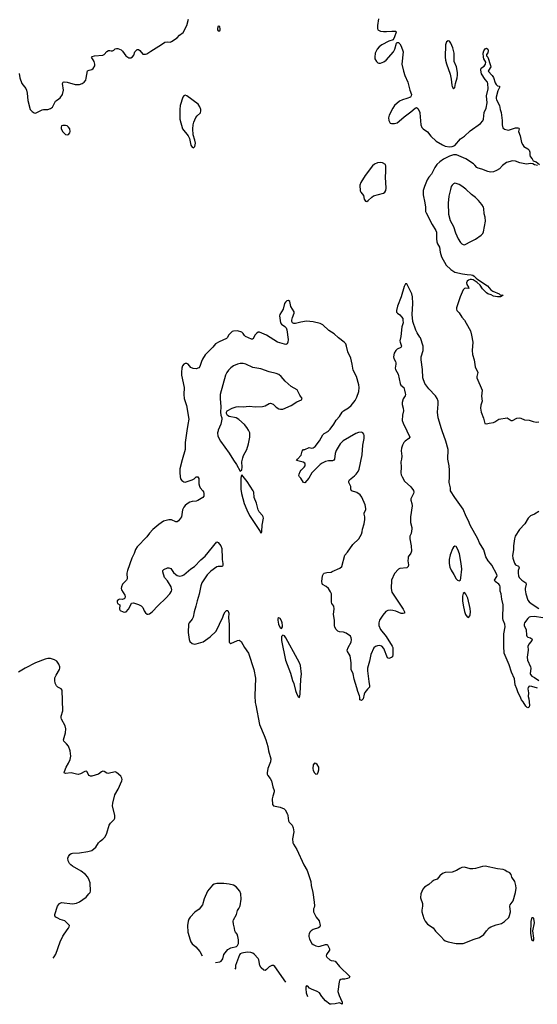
# Model space of a CAD drawing. Header units: inches. Extents: x 1649826 to 1814874, y 507393 to 641959.
# Tile 68 of 131: x 1744182 to 1751709, y 521664 to 535977. Entities that reach past the tile are written whole.
import ezdxf

# ---------------------------------------------------------------- set-up
doc = ezdxf.new("R2010")
doc.units = ezdxf.units.IN
doc.header["$MEASUREMENT"] = 0
for name, color, linetype in [('B7542', 7, 'Continuous'), ('B7543', 7, 'Continuous'), ('B7552', 7, 'Continuous'), ('B7553', 7, 'Continuous')]:
    doc.layers.add(name, color=color, linetype=linetype)

msp = doc.modelspace()

# ---------------------------------------------------------------- linework, layer by layer
at = {"layer": 'B7542', "color": 6}
for points, elevation in [([(1746613, 530000), (1746590, 529830), (1746586, 529730), (1746542, 529578), (1746512, 529450), (1746510, 529390), (1746514, 529334), (1746522, 529302), (1746537, 529277), (1746570, 529257), (1746590, 529255), (1746690, 529290), (1746717, 529303), (1746750, 529330), (1746772, 529332), (1746785, 529305), (1746787, 529230), (1746794, 529194), (1746805, 529170), (1746846, 529130), (1746855, 529115), (1746859, 529090), (1746858, 529050), (1746843, 529030), (1746770, 528985), (1746750, 528978), (1746690, 528973), (1746657, 528963), (1746619, 528941), (1746590, 528917), (1746568, 528892), (1746551, 528850), (1746534, 528750), (1746490, 528690), (1746470, 528676), (1746450, 528677), (1746390, 528706), (1746350, 528707), (1746275, 528685), (1746203, 528637), (1746116, 528564), (1746068, 528512), (1746030, 528458), (1745888, 528312), (1745866, 528274), (1745844, 528216), (1745810, 528150), (1745748, 527972), (1745742, 527930), (1745743, 527850), (1745736, 527830), (1745678, 527770), (1745661, 527730), (1745658, 527710), (1745663, 527690), (1745711, 527610), (1745715, 527590), (1745710, 527570), (1745702, 527558), (1745688, 527552), (1745670, 527548), (1745630, 527551), (1745616, 527544), (1745599, 527530), (1745597, 527510), (1745605, 527490), (1745637, 527470), (1745634, 527410), (1745643, 527390), (1745685, 527370), (1745710, 527366), (1745731, 527370), (1745766, 527410), (1745790, 527450), (1745807, 527493), (1745838, 527502), (1745910, 527478), (1745950, 527456), (1745970, 527432), (1745990, 527385), (1746010, 527356), (1746036, 527336), (1746050, 527333), (1746070, 527339), (1746110, 527368), (1746197, 527463), (1746309, 527570), (1746364, 527630), (1746391, 527670), (1746396, 527690), (1746384, 527730), (1746330, 527818), (1746286, 527870), (1746264, 527950), (1746265, 527970), (1746277, 527983), (1746330, 528009), (1746351, 528011), (1746377, 527997), (1746419, 527939), (1746450, 527910), (1746470, 527899), (1746509, 527889), (1746550, 527896), (1746570, 527907), (1746670, 527992), (1746723, 528030), (1746814, 528126), (1746880, 528180), (1747050, 528388), (1747070, 528377), (1747108, 528330), (1747120, 528290), (1747120, 528250), (1747127, 528190), (1747125, 528130), (1747136, 528070), (1747136, 528044), (1747130, 528035), (1747119, 528030), (1747070, 528029), (1747050, 528022), (1746961, 527959), (1746910, 527909), (1746829, 527790), (1746814, 527746), (1746792, 527628), (1746760, 527530), (1746745, 527450), (1746718, 527370), (1746705, 527290), (1746690, 527262), (1746645, 527210), (1746638, 527190), (1746633, 527070), (1746645, 526965), (1746658, 526938), (1746690, 526910), (1746730, 526900), (1746750, 526902), (1746850, 526935), (1746950, 527004), (1747039, 527090), (1747134, 527290), (1747150, 527336), (1747170, 527369), (1747190, 527389), (1747210, 527388), (1747224, 527350), (1747216, 527284), (1747228, 527190), (1747227, 526927), (1747236, 526916), (1747250, 526909), (1747350, 526954), (1747375, 526955), (1747390, 526949), (1747400, 526940), (1747452, 526852), (1747510, 526770), (1747587, 526530), (1747613, 526407), (1747603, 526150), (1747608, 526050), (1747614, 526010), (1747670, 525730), (1747739, 525570), (1747760, 525510), (1747789, 525410), (1747798, 525350), (1747833, 525230), (1747829, 525190), (1747788, 525090), (1747780, 525030), (1747782, 525010), (1747789, 524990), (1747824, 524944), (1747842, 524910), (1747864, 524824), (1747883, 524770), (1747884, 524750), (1747862, 524690), (1747853, 524650), (1747856, 524570), (1747870, 524548), (1747970, 524529), (1748026, 524506), (1748041, 524490), (1748074, 524430), (1748081, 524410), (1748090, 524330), (1748101, 524310), (1748144, 524270), (1748158, 524230), (1748166, 524170), (1748148, 524070), (1748153, 524010), (1748161, 523990), (1748210, 523913), (1748313, 523693), (1748361, 523610), (1748413, 523450), (1748421, 523390), (1748446, 523290), (1748465, 523150), (1748467, 523093), (1748463, 523070), (1748453, 523050), (1748452, 523010), (1748494, 522930), (1748535, 522875), (1748549, 522810), (1748545, 522790), (1748527, 522773), (1748450, 522750), (1748420, 522730), (1748399, 522710), (1748389, 522690), (1748386, 522670), (1748387, 522650), (1748396, 522610), (1748430, 522550), (1748450, 522531), (1748490, 522514), (1748530, 522506), (1748550, 522507), (1748630, 522532), (1748650, 522534), (1748656, 522530), (1748689, 522470), (1748687, 522450), (1748642, 522390), (1748637, 522370), (1748646, 522350), (1748690, 522309), (1748710, 522302), (1748750, 522298), (1748770, 522289), (1748830, 522212), (1748983, 522070), (1748973, 522050), (1748950, 522039), (1748910, 522030), (1748870, 522030), (1748850, 522022), (1748834, 522010), (1748825, 521990), (1748809, 521850), (1748825, 521790), (1748848, 521750), (1748870, 521695), (1748872, 521668), (1748830, 521683), (1748770, 521670), (1748710, 521664), (1748690, 521667), (1748630, 521716), (1748577, 521777), (1748541, 521830), (1748505, 521850), (1748423, 521883), (1748398, 521898), (1748370, 521929), (1748350, 521933), (1748342, 521918), (1748341, 521890), (1748348, 521830), (1748365, 521779)], 300), ([(1747067, 530000), (1747060, 529970), (1747065, 529925), (1747101, 529850), (1747230, 529677), (1747290, 529574), (1747336, 529510), (1747390, 529415), (1747410, 529431), (1747415, 529470), (1747414, 529550), (1747425, 529610), (1747438, 529642), (1747486, 529730), (1747511, 529809), (1747528, 529910), (1747526, 529970), (1747515, 530000)], 400), ([(1749811, 530000), (1749854, 529910), (1749842, 529890), (1749788, 529852), (1749768, 529832), (1749747, 529793), (1749733, 529750), (1749728, 529710), (1749740, 529630), (1749736, 529590), (1749725, 529550), (1749729, 529470), (1749726, 529390), (1749730, 529361), (1749741, 529330), (1749776, 529270), (1749870, 529187), (1749910, 529133), (1749915, 529110), (1749910, 529090), (1749870, 529010), (1749868, 528990), (1749884, 528944), (1749888, 528910), (1749864, 528750), (1749866, 528670), (1749885, 528595), (1749886, 528574), (1749874, 528510), (1749856, 528470), (1749853, 528430), (1749874, 528326), (1749880, 528250), (1749870, 528224), (1749833, 528170), (1749829, 528150), (1749827, 528110), (1749837, 528050), (1749832, 528028), (1749810, 528010), (1749710, 528000), (1749688, 527990), (1749633, 527927), (1749588, 527830), (1749584, 527710), (1749594, 527654), (1749759, 527410), (1749777, 527370), (1749776, 527350), (1749756, 527344), (1749730, 527347), (1749650, 527381), (1749610, 527390), (1749567, 527393), (1749533, 527387), (1749508, 527372), (1749460, 527320), (1749415, 527250), (1749403, 527210), (1749405, 527170), (1749430, 527113), (1749511, 527010), (1749600, 526870), (1749607, 526850), (1749610, 526750), (1749604, 526716), (1749590, 526703), (1749550, 526690), (1749530, 526701), (1749476, 526836), (1749448, 526868), (1749410, 526879), (1749383, 526877), (1749354, 526866), (1749332, 526848), (1749288, 526750), (1749268, 526650), (1749238, 526550), (1749238, 526510), (1749257, 526357), (1749270, 526294), (1749268, 526272), (1749237, 526243), (1749202, 526198), (1749190, 526170), (1749176, 526104), (1749150, 526081), (1749143, 526083), (1749130, 526090), (1749130, 526130), (1749125, 526150), (1749097, 526210), (1749086, 526266), (1749045, 526390), (1749031, 526470), (1749004, 526530), (1749001, 526630), (1748987, 526727), (1748975, 526755), (1748950, 526790), (1748943, 526810), (1748958, 526850), (1749003, 526930), (1749006, 526966), (1749002, 526990), (1748990, 527015), (1748930, 527061), (1748890, 527073), (1748830, 527080), (1748808, 527088), (1748786, 527110), (1748766, 527146), (1748761, 527170), (1748761, 527250), (1748744, 527330), (1748754, 527414), (1748749, 527450), (1748723, 527490), (1748716, 527510), (1748715, 527630), (1748701, 527661), (1748670, 527710), (1748638, 527738), (1748585, 527765), (1748579, 527779), (1748576, 527810), (1748585, 527890), (1748599, 527921), (1748609, 527930), (1748650, 527942), (1748710, 527948), (1748727, 527953), (1748835, 528005), (1748864, 528030), (1748910, 528193), (1748950, 528238), (1749027, 528350), (1749112, 528430), (1749150, 528499), (1749163, 528530), (1749167, 528570), (1749190, 528650), (1749201, 528710), (1749202, 528750), (1749192, 528790), (1749192, 528810), (1749213, 528850), (1749215, 528870), (1749204, 528924), (1749157, 529037), (1749131, 529071), (1749086, 529106), (1749007, 529130), (1748996, 529150), (1748995, 529190), (1748966, 529250), (1748966, 529270), (1748977, 529290), (1749050, 529344), (1749075, 529370), (1749102, 529410), (1749116, 529444), (1749160, 529650), (1749170, 529790), (1749192, 529890), (1749190, 529930), (1749185, 529950), (1749170, 529973), (1749150, 529983), (1749110, 529977), (1749070, 529960), (1748886, 529854), (1748842, 529810), (1748784, 529716), (1748767, 529670), (1748757, 529590), (1748748, 529572), (1748730, 529565), (1748670, 529562), (1748630, 529554), (1748579, 529530), (1748550, 529510), (1748428, 529392), (1748384, 529310), (1748330, 529246), (1748310, 529250), (1748271, 529311), (1748250, 529330), (1748243, 529350), (1748245, 529370), (1748261, 529410), (1748275, 529430), (1748318, 529470), (1748332, 529490), (1748334, 529514), (1748327, 529530), (1748304, 529544), (1748208, 529570), (1748220, 529590), (1748275, 529645), (1748290, 529704), (1748310, 529728), (1748330, 529730), (1748390, 529759), (1748430, 529750), (1748450, 529753), (1748476, 529770), (1748543, 529857), (1748590, 529940), (1748610, 529960), (1748670, 529997), (1748673, 530000)], 300), ([(1744590, 526691), (1744550, 526683), (1744410, 526629), (1744260, 526550), (1744165, 526490)], 300), ([(1744669, 522334), (1744685, 522355), (1744706, 522394), (1744772, 522570), (1744808, 522652), (1744870, 522747), (1744889, 522770), (1744901, 522790), (1744905, 522810), (1744869, 522850), (1744837, 522877), (1744770, 522896), (1744734, 522914), (1744707, 522930), (1744692, 522950), (1744691, 522970), (1744730, 523090), (1744760, 523130), (1744790, 523145), (1744950, 523125), (1745010, 523132), (1745050, 523153), (1745150, 523219), (1745185, 523270), (1745205, 523290), (1745211, 523309), (1745204, 523430), (1745192, 523470), (1745171, 523510), (1745138, 523550), (1745077, 523597), (1744950, 523670), (1744925, 523690), (1744908, 523710), (1744887, 523750), (1744884, 523790), (1744889, 523810), (1744910, 523840), (1744930, 523855), (1744950, 523863), (1745050, 523867), (1745174, 523886), (1745230, 523901), (1745290, 523950), (1745330, 524012), (1745350, 524035), (1745390, 524062), (1745423, 524097), (1745449, 524150), (1745485, 524270), (1745503, 524297), (1745554, 524350), (1745564, 524370), (1745566, 524410), (1745533, 524550), (1745535, 524590), (1745567, 524710), (1745612, 524790), (1745666, 524910), (1745671, 524930), (1745668, 524950), (1745650, 524978), (1745590, 525032), (1745570, 525042), (1745470, 525021), (1745450, 525026), (1745410, 525050), (1745390, 525053), (1745370, 525043), (1745330, 525011), (1745230, 524979), (1745210, 524980), (1745190, 524990), (1745175, 525010), (1745164, 525044), (1745152, 525052), (1745130, 525046), (1745068, 525012), (1745034, 525006), (1745007, 525007), (1744930, 525029), (1744850, 525020), (1744828, 525028), (1744831, 525050), (1744855, 525110), (1744893, 525167), (1744917, 525223), (1744923, 525270), (1744921, 525310), (1744914, 525350), (1744890, 525414), (1744863, 525450), (1744822, 525490), (1744820, 525510), (1744847, 525610), (1744852, 525670), (1744844, 525710), (1744790, 525810), (1744785, 525830), (1744787, 525850), (1744809, 525930), (1744798, 526230), (1744786, 526250), (1744736, 526276), (1744715, 526295), (1744698, 526330), (1744691, 526369), (1744695, 526410), (1744712, 526448), (1744759, 526530), (1744765, 526550), (1744764, 526570), (1744749, 526610), (1744720, 526650), (1744690, 526672), (1744630, 526690), (1744590, 526691)], 300), ([(1747050, 523419), (1747011, 523410), (1746985, 523395), (1746913, 523310), (1746865, 523195), (1746841, 523110), (1746791, 523049), (1746730, 523004), (1746660, 522930), (1746640, 522900), (1746630, 522870), (1746623, 522810), (1746629, 522710), (1746659, 522599), (1746672, 522570), (1746690, 522545), (1746741, 522501), (1746801, 522430), (1746834, 522370)], 300), ([(1747027, 522270), (1747090, 522281), (1747111, 522289), (1747134, 522326), (1747152, 522388), (1747210, 522459), (1747253, 522487), (1747336, 522504), (1747350, 522518), (1747361, 522550), (1747362, 522602), (1747356, 522650), (1747343, 522683), (1747321, 522710), (1747312, 522730), (1747306, 522770), (1747290, 522830), (1747287, 522870), (1747291, 522890), (1747334, 522970), (1747351, 523029), (1747370, 523056), (1747387, 523093), (1747403, 523190), (1747399, 523270), (1747383, 523310), (1747330, 523369), (1747290, 523395), (1747230, 523412), (1747150, 523419), (1747050, 523419)], 300), ([(1748051, 521987), (1747890, 522211), (1747870, 522226), (1747850, 522230), (1747810, 522210), (1747770, 522168), (1747750, 522156), (1747730, 522161), (1747694, 522194), (1747674, 522230), (1747657, 522310), (1747649, 522329), (1747590, 522392), (1747570, 522407), (1747545, 522415), (1747490, 522420), (1747410, 522405), (1747390, 522399), (1747378, 522382), (1747320, 522230), (1747318, 522190), (1747312, 522173)], 300)]:
    msp.add_lwpolyline(points, dxfattribs=dict(at, elevation=elevation))
at = {"layer": 'B7542', "color": 6, "elevation": 400}
for points in [[(1747410, 529359), (1747400, 529340), (1747395, 529305), (1747399, 529150), (1747408, 529090), (1747444, 528944), (1747483, 528850), (1747525, 528770), (1747677, 528537), (1747690, 528511), (1747698, 528522), (1747702, 528538), (1747706, 528630), (1747725, 528730), (1747721, 528750), (1747710, 528770), (1747663, 528823), (1747647, 528850), (1747626, 528950), (1747591, 529030), (1747584, 529110), (1747578, 529130), (1747490, 529265)], [(1747950, 527283), (1747936, 527270), (1747933, 527250), (1747945, 527190), (1747970, 527136), (1747990, 527126), (1748002, 527150), (1748005, 527170), (1747999, 527210), (1747990, 527237), (1747970, 527270)], [(1748010, 527030), (1747990, 527009), (1747990, 526950), (1748046, 526666), (1748118, 526478), (1748149, 526370), (1748166, 526326), (1748190, 526226), (1748210, 526170), (1748230, 526139), (1748250, 526123), (1748260, 526170), (1748270, 526390), (1748278, 526462), (1748266, 526590), (1748252, 526630), (1748219, 526679), (1748050, 526990), (1748030, 527019)], [(1748470, 525168), (1748450, 525143), (1748445, 525090), (1748450, 525064), (1748467, 525030), (1748490, 525009), (1748510, 525016), (1748521, 525039), (1748532, 525070), (1748533, 525110), (1748508, 525150), (1748490, 525166)]]:
    msp.add_lwpolyline(points, close=True, dxfattribs=at)
at = {"layer": 'B7543', "color": 6}
for points, elevation in [([(1744174, 535194), (1744184, 535130), (1744214, 535050), (1744270, 534976), (1744281, 534950), (1744291, 534910), (1744300, 534800), (1744336, 534670), (1744361, 534641), (1744390, 534624), (1744410, 534620), (1744432, 534628), (1744510, 534668), (1744530, 534672), (1744589, 534671), (1744630, 534685), (1744657, 534703), (1744703, 534790), (1744716, 534804), (1744750, 534824), (1744770, 534842), (1744803, 534890), (1744819, 534950), (1744804, 535050), (1744812, 535068), (1744830, 535072), (1744870, 535067), (1744990, 535037), (1745050, 535037), (1745090, 535047), (1745121, 535070), (1745141, 535099), (1745150, 535125), (1745169, 535231), (1745190, 535245), (1745230, 535254), (1745250, 535268), (1745272, 535308), (1745275, 535330), (1745266, 535370), (1745224, 535430), (1745236, 535444), (1745268, 535452), (1745390, 535459), (1745410, 535470), (1745450, 535516), (1745473, 535527), (1745490, 535528), (1745510, 535522), (1745530, 535526), (1745550, 535535), (1745570, 535555), (1745590, 535559), (1745610, 535558), (1745659, 535539), (1745678, 535518), (1745725, 535450), (1745770, 535424), (1745797, 535423), (1745822, 535438), (1745839, 535461), (1745855, 535510), (1745890, 535542), (1745910, 535544), (1745930, 535531), (1745970, 535478), (1745990, 535474), (1746010, 535476), (1746030, 535482), (1746090, 535517), (1746246, 535614), (1746290, 535650), (1746330, 535656), (1746370, 535651), (1746390, 535660), (1746470, 535714), (1746507, 535753), (1746560, 535790), (1746610, 535890), (1746635, 535985)], 300), ([(1749398, 535990), (1749384, 535890), (1749383, 535850), (1749391, 535830), (1749430, 535810), (1749470, 535805), (1749516, 535804), (1749592, 535812), (1749650, 535811), (1749654, 535794), (1749633, 535727), (1749614, 535686), (1749550, 535665), (1749450, 535610), (1749410, 535581), (1749381, 535550), (1749350, 535489), (1749344, 535430), (1749348, 535408), (1749372, 535370), (1749390, 535350), (1749405, 535345), (1749430, 535344), (1749477, 535363), (1749510, 535390), (1749615, 535510), (1749638, 535550), (1749663, 535637), (1749670, 535645), (1749690, 535645), (1749710, 535626), (1749730, 535591), (1749756, 535510), (1749740, 535330), (1749762, 535230), (1749784, 535164), (1749827, 535070), (1749854, 534954), (1749877, 534890), (1749875, 534870), (1749863, 534850), (1749811, 534830), (1749750, 534814), (1749706, 534790), (1749633, 534730), (1749607, 534690), (1749556, 534590), (1749547, 534550), (1749551, 534511), (1749570, 534474), (1749586, 534466), (1749630, 534467), (1749670, 534479), (1749700, 534500), (1749773, 534567), (1749870, 534636), (1749930, 534692), (1749950, 534700), (1749970, 534685), (1749990, 534654), (1749999, 534630), (1750000, 534622)], 300), ([(1750000, 531364), (1749963, 531423), (1749943, 531463), (1749900, 531590), (1749888, 531690), (1749898, 531850), (1749895, 531950), (1749886, 531990), (1749810, 532137), (1749790, 532138), (1749770, 532098), (1749730, 531950), (1749675, 531810), (1749660, 531750), (1749663, 531723), (1749674, 531710), (1749708, 531688), (1749736, 531656), (1749751, 531631), (1749755, 531610), (1749756, 531570), (1749739, 531510), (1749726, 531370), (1749711, 531310), (1749712, 531290), (1749732, 531230), (1749722, 531210), (1749671, 531189), (1749649, 531170), (1749627, 531130), (1749617, 531077), (1749624, 531050), (1749646, 531010), (1749651, 530990), (1749652, 530968), (1749642, 530910), (1749647, 530890), (1749686, 530826), (1749713, 530690), (1749726, 530666), (1749769, 530630), (1749776, 530590), (1749789, 530550), (1749792, 530530), (1749787, 530510), (1749757, 530463), (1749743, 530410), (1749744, 530384), (1749757, 530330), (1749761, 530290), (1749747, 530230), (1749744, 530150), (1749757, 530110), (1749811, 530000)], 300), ([(1748673, 530000), (1748697, 530023), (1748750, 530096), (1748784, 530156), (1748830, 530210), (1748870, 530270), (1748890, 530290), (1748964, 530336), (1749002, 530370), (1749059, 530441), (1749086, 530490), (1749115, 530570), (1749119, 530630), (1749115, 530670), (1749080, 530790), (1749030, 530881), (1749018, 530970), (1748995, 531055), (1748953, 531150), (1748935, 531230), (1748923, 531263), (1748899, 531290), (1748817, 531350), (1748756, 531410), (1748677, 531457), (1748590, 531539), (1748550, 531560), (1748450, 531586), (1748350, 531595), (1748270, 531582), (1748190, 531562), (1748170, 531560), (1748150, 531569), (1748139, 531590), (1748138, 531610), (1748147, 531650), (1748171, 531710), (1748171, 531730), (1748126, 531806), (1748110, 531881), (1748090, 531896), (1748068, 531890), (1748046, 531870), (1748034, 531850), (1748015, 531770), (1747966, 531690), (1747961, 531670), (1747973, 531570), (1747987, 531550), (1748038, 531518), (1748055, 531495), (1748066, 531470), (1748085, 531330), (1748079, 531290), (1748070, 531266), (1748050, 531256), (1748030, 531258), (1747930, 531288), (1747770, 531392), (1747670, 531436), (1747650, 531432), (1747630, 531419), (1747606, 531394), (1747570, 531332), (1747550, 531331), (1747467, 531370), (1747450, 531386), (1747430, 531416), (1747410, 531432), (1747350, 531452), (1747290, 531451), (1747270, 531443), (1747222, 531398), (1747200, 531350), (1747190, 531340), (1747084, 531296), (1747030, 531263), (1746990, 531215), (1746877, 531103), (1746838, 531042), (1746824, 531010), (1746803, 530937), (1746786, 530914), (1746750, 530902), (1746705, 530905), (1746670, 530923), (1746630, 530970), (1746610, 530979), (1746590, 530979), (1746570, 530970), (1746550, 530943), (1746538, 530910), (1746533, 530853), (1746536, 530810), (1746573, 530630), (1746568, 530530), (1746572, 530472), (1746606, 530370), (1746640, 530170), (1746625, 530090), (1746613, 530000)], 300), ([(1747515, 530000), (1747511, 530010), (1747486, 530050), (1747451, 530090), (1747370, 530163), (1747330, 530187), (1747229, 530209), (1747204, 530224), (1747188, 530250), (1747190, 530270), (1747201, 530290), (1747269, 530331), (1747330, 530349), (1747370, 530352), (1747431, 530349), (1747517, 530357), (1747610, 530350), (1747710, 530355), (1747750, 530364), (1747810, 530399), (1747830, 530402), (1747866, 530386), (1747910, 530345), (1747950, 530319), (1747974, 530314), (1748010, 530315), (1748130, 530370), (1748210, 530422), (1748280, 530450), (1748290, 530470), (1748257, 530517), (1748216, 530596), (1748130, 530643), (1748041, 530721), (1747984, 530790), (1747950, 530817), (1747910, 530834), (1747810, 530859), (1747690, 530899), (1747570, 530920), (1747470, 530970), (1747430, 530979), (1747390, 530977), (1747350, 530969), (1747290, 530944), (1747250, 530914), (1747218, 530882), (1747193, 530850), (1747173, 530810), (1747099, 530530), (1747095, 530470), (1747108, 530350), (1747101, 530270), (1747107, 530230), (1747120, 530190), (1747120, 530170), (1747105, 530095), (1747069, 530010), (1747067, 530000)], 400)]:
    msp.add_lwpolyline(points, dxfattribs=dict(at, elevation=elevation))
at = {"layer": 'B7543', "color": 6, "elevation": 300}
for points in [[(1747070, 535884), (1747056, 535850), (1747059, 535830), (1747070, 535816), (1747090, 535816), (1747097, 535830), (1747098, 535850), (1747093, 535870), (1747090, 535877)], [(1746590, 534878), (1746570, 534872), (1746555, 534850), (1746517, 534730), (1746509, 534669), (1746512, 534530), (1746550, 534390), (1746633, 534290), (1746650, 534250), (1746670, 534154), (1746690, 534123), (1746710, 534113), (1746730, 534131), (1746736, 534184), (1746730, 534226), (1746704, 534304), (1746700, 534390), (1746703, 534450), (1746713, 534487), (1746743, 534557), (1746760, 534580), (1746810, 534625), (1746816, 534650), (1746815, 534670), (1746802, 534710), (1746775, 534750), (1746613, 534870)], [(1744810, 534441), (1744790, 534434), (1744784, 534416), (1744787, 534390), (1744810, 534346), (1744850, 534310), (1744870, 534303), (1744890, 534307), (1744909, 534330), (1744915, 534350), (1744909, 534390), (1744890, 534416), (1744870, 534432), (1744850, 534438)], [(1749430, 533903), (1749384, 533896), (1749343, 533877), (1749310, 533851), (1749206, 533714), (1749140, 533610), (1749129, 533570), (1749132, 533490), (1749142, 533470), (1749181, 533421), (1749193, 533370), (1749210, 533338), (1749230, 533335), (1749250, 533348), (1749302, 533398), (1749325, 533415), (1749470, 533457), (1749490, 533470), (1749507, 533493), (1749512, 533530), (1749499, 533690), (1749507, 533770), (1749508, 533848), (1749500, 533870), (1749457, 533897)]]:
    msp.add_lwpolyline(points, close=True, dxfattribs=at)
at = {"layer": 'B7552', "color": 6, "elevation": 300}
for points in [[(1751710, 526260), (1751630, 526284), (1751590, 526288), (1751574, 526270), (1751573, 526250), (1751580, 526190), (1751576, 526136), (1751585, 526105), (1751596, 526010), (1751590, 525989), (1751580, 525980), (1751570, 525973), (1751560, 525980), (1751540, 526000), (1751502, 526062), (1751481, 526090), (1751460, 526140), (1751430, 526190), (1751412, 526250), (1751386, 526310), (1751377, 526397), (1751335, 526490), (1751299, 526599), (1751227, 526770), (1751220, 526870), (1751224, 526930), (1751223, 527050), (1751242, 527150), (1751237, 527190), (1751211, 527250), (1751207, 527270), (1751213, 527470), (1751194, 527554), (1751183, 527630), (1751168, 527670), (1751170, 527730), (1751165, 527750), (1751151, 527770), (1751095, 527810), (1751086, 527830), (1751119, 527881), (1751123, 527890), (1751120, 527910), (1751048, 528048), (1751030, 528074), (1750992, 528112), (1750960, 528170), (1750930, 528270), (1750867, 528370), (1750842, 528430), (1750733, 528630), (1750710, 528690), (1750674, 528754), (1750630, 528863), (1750511, 529030), (1750448, 529130), (1750444, 529170), (1750427, 529247), (1750434, 529330), (1750432, 529428), (1750427, 529490), (1750409, 529589), (1750410, 529730), (1750380, 529850), (1750324, 530000)], [(1751730, 528828), (1751670, 528787), (1751610, 528764), (1751575, 528730), (1751526, 528650), (1751450, 528566), (1751387, 528470), (1751375, 528430), (1751360, 528330), (1751362, 528270), (1751349, 528190), (1751355, 528150), (1751376, 528076), (1751390, 528050), (1751434, 528034), (1751442, 528022), (1751444, 528010), (1751432, 527968), (1751428, 527930), (1751434, 527894), (1751446, 527870), (1751482, 527830), (1751542, 527790), (1751546, 527770), (1751531, 527710), (1751531, 527689), (1751542, 527630), (1751570, 527540), (1751590, 527514), (1751617, 527490), (1751730, 527418)], [(1751790, 527282), (1751670, 527300), (1751610, 527297), (1751590, 527290), (1751570, 527274), (1751523, 527210), (1751515, 527190), (1751516, 527170), (1751546, 527106), (1751552, 527032), (1751557, 527017), (1751570, 527002), (1751610, 526989), (1751632, 526970), (1751627, 526950), (1751590, 526905), (1751573, 526870), (1751576, 526810), (1751559, 526710), (1751566, 526666), (1751611, 526571), (1751616, 526550), (1751606, 526470), (1751610, 526456), (1751630, 526436), (1751670, 526416), (1751730, 526370)]]:
    msp.add_lwpolyline(points, dxfattribs=at)
at = {"layer": 'B7552', "color": 6, "elevation": 400}
for points in [[(1750510, 528324), (1750490, 528307), (1750477, 528283), (1750441, 528199), (1750426, 528130), (1750426, 528070), (1750438, 528018), (1750455, 527975), (1750497, 527910), (1750530, 527849), (1750550, 527828), (1750570, 527819), (1750590, 527828), (1750598, 527862), (1750610, 527990), (1750603, 528070), (1750575, 528210), (1750555, 528275), (1750530, 528318)], [(1750650, 527648), (1750630, 527636), (1750622, 527598), (1750621, 527530), (1750630, 527465), (1750650, 527372), (1750665, 527330), (1750690, 527294), (1750710, 527288), (1750729, 527310), (1750733, 527327), (1750736, 527370), (1750730, 527418), (1750696, 527570), (1750670, 527627)], [(1750950, 523670), (1750910, 523668), (1750810, 523638), (1750770, 523631), (1750730, 523634), (1750650, 523657), (1750610, 523653), (1750580, 523640), (1750534, 523610), (1750470, 523584), (1750370, 523578), (1750330, 523566), (1750290, 523533), (1750250, 523485), (1750210, 523468), (1750181, 523450), (1750130, 523404), (1750070, 523366), (1750044, 523336), (1750015, 523270), (1750009, 523211), (1750038, 523130), (1750041, 523110), (1750041, 523090), (1750027, 523030), (1750028, 523008), (1750059, 522910), (1750078, 522870), (1750113, 522830), (1750193, 522773), (1750226, 522726), (1750308, 522650), (1750350, 522600), (1750368, 522588), (1750410, 522572), (1750530, 522548), (1750610, 522547), (1750630, 522550), (1750790, 522610), (1750870, 522634), (1750930, 522679), (1750968, 522730), (1751010, 522774), (1751035, 522790), (1751110, 522820), (1751190, 522838), (1751230, 522866), (1751293, 522927), (1751305, 522955), (1751318, 523010), (1751308, 523092), (1751314, 523110), (1751356, 523170), (1751392, 523290), (1751399, 523350), (1751397, 523390), (1751384, 523450), (1751340, 523510), (1751326, 523550), (1751310, 523574), (1751290, 523585), (1751268, 523590), (1751234, 523614), (1751210, 523624), (1751130, 523634)], [(1751630, 522922), (1751622, 522910), (1751614, 522866), (1751609, 522691), (1751624, 522610), (1751630, 522597), (1751650, 522584), (1751657, 522603), (1751657, 522623), (1751645, 522730), (1751666, 522850), (1751656, 522910), (1751650, 522920)]]:
    msp.add_lwpolyline(points, close=True, dxfattribs=at)
at = {"layer": 'B7553', "color": 6, "elevation": 400}
for points in [[(1750410, 535671), (1750387, 535653), (1750374, 535610), (1750369, 535430), (1750374, 535390), (1750390, 535334), (1750443, 535183), (1750458, 535110), (1750464, 535024), (1750470, 535004), (1750490, 534973), (1750510, 534991), (1750519, 535050), (1750545, 535130), (1750550, 535170), (1750547, 535210), (1750531, 535290), (1750501, 535370), (1750498, 535490), (1750481, 535570), (1750450, 535637), (1750430, 535663)], [(1750510, 533598), (1750489, 533590), (1750470, 533571), (1750458, 533550), (1750445, 533510), (1750424, 533410), (1750412, 533310), (1750419, 533150), (1750440, 533060), (1750490, 532970), (1750519, 532879), (1750556, 532790), (1750590, 532736), (1750610, 532717), (1750630, 532708), (1750650, 532706), (1750670, 532712), (1750730, 532748), (1750810, 532786), (1750890, 532843), (1750914, 532870), (1750925, 532895), (1750955, 533050), (1750950, 533107), (1750936, 533156), (1750933, 533230), (1750927, 533250), (1750903, 533290), (1750852, 533350), (1750811, 533390), (1750750, 533434), (1750670, 533512), (1750610, 533558), (1750570, 533582), (1750530, 533596)]]:
    msp.add_lwpolyline(points, close=True, dxfattribs=at)
at = {"layer": 'B7553', "color": 6, "elevation": 300}
for points in [[(1750000, 534622), (1750013, 534450), (1750029, 534410), (1750047, 534390), (1750110, 534347), (1750162, 534282), (1750240, 534210), (1750330, 534158), (1750370, 534140), (1750430, 534130), (1750470, 534132), (1750510, 534150), (1750590, 534244), (1750650, 534286), (1750730, 534362), (1750882, 534470), (1750914, 534506), (1750924, 534530), (1750938, 534630), (1750964, 534690), (1750980, 534770), (1750972, 534870), (1750993, 534970), (1750991, 535050), (1750986, 535070), (1750950, 535109), (1750899, 535190), (1750890, 535212), (1750887, 535250), (1750890, 535270), (1750910, 535289), (1750937, 535303), (1750957, 535330), (1750958, 535358), (1750930, 535410), (1750925, 535430), (1750923, 535490), (1750930, 535524), (1750950, 535551), (1750970, 535565), (1750990, 535550), (1750994, 535530), (1750990, 535493), (1750968, 535470), (1750968, 535450), (1750990, 535430), (1751030, 535310), (1751031, 535290), (1751025, 535275), (1750995, 535230), (1751050, 535166), (1751070, 535135), (1751097, 535057), (1751110, 535036), (1751130, 535017), (1751161, 535010), (1751161, 534990), (1751136, 534944), (1751110, 534850), (1751111, 534830), (1751116, 534810), (1751157, 534730), (1751170, 534670), (1751184, 534630), (1751197, 534510), (1751196, 534450), (1751207, 534407), (1751230, 534384), (1751290, 534370), (1751390, 534404), (1751427, 534407), (1751439, 534399), (1751443, 534390), (1751436, 534350), (1751458, 534290), (1751481, 534190), (1751496, 534156), (1751513, 534133), (1751570, 534100), (1751590, 534082), (1751601, 534050), (1751599, 534010), (1751605, 533990), (1751634, 533954), (1751650, 533924), (1751692, 533912), (1751739, 533870)], [(1751710, 533856), (1751668, 533868), (1751642, 533882), (1751610, 533884), (1751550, 533877), (1751454, 533894), (1751390, 533918), (1751350, 533924), (1751260, 533900), (1751202, 533858), (1751159, 533810), (1751116, 533784), (1751070, 533766), (1751030, 533761), (1750988, 533768), (1750903, 533803), (1750850, 533818), (1750830, 533830), (1750802, 533862), (1750779, 533879), (1750670, 533955), (1750531, 534011), (1750490, 534013), (1750430, 533992), (1750343, 533950), (1750289, 533911), (1750247, 533870), (1750220, 533830), (1750170, 533733), (1750130, 533686), (1750106, 533650), (1750067, 533550), (1750050, 533495), (1750050, 533430), (1750075, 533315), (1750084, 533250), (1750085, 533190), (1750090, 533170), (1750179, 532999), (1750234, 532910), (1750242, 532890), (1750245, 532870), (1750242, 532790), (1750247, 532747), (1750258, 532718), (1750285, 532670), (1750297, 532597), (1750315, 532530), (1750384, 532410), (1750450, 532346), (1750510, 532308), (1750623, 532283), (1750690, 532272), (1750749, 532269), (1750770, 532263), (1750790, 532250), (1750819, 532219), (1750842, 532202), (1750982, 532110), (1751032, 532052), (1751062, 532030), (1751153, 531990), (1751170, 531976), (1751214, 531970), (1751174, 531950), (1751130, 531946), (1751070, 531958), (1751038, 531978), (1750990, 531994), (1750970, 532004), (1750910, 532062), (1750877, 532117), (1750836, 532156), (1750776, 532196), (1750750, 532202), (1750730, 532200), (1750708, 532192), (1750690, 532177), (1750679, 532150), (1750685, 532125), (1750710, 532090), (1750712, 532070), (1750670, 532076), (1750650, 532069), (1750631, 532049), (1750588, 531950), (1750531, 531790), (1750531, 531770), (1750540, 531750), (1750570, 531717), (1750610, 531654), (1750650, 531607), (1750717, 531490), (1750735, 531455), (1750753, 531393), (1750771, 531290), (1750761, 531170), (1750766, 531110), (1750788, 531030), (1750806, 530930), (1750843, 530850), (1750830, 530790), (1750831, 530770), (1750906, 530590), (1750896, 530504), (1750907, 530430), (1750885, 530375), (1750881, 530330), (1750891, 530270), (1750924, 530184), (1750945, 530105), (1750970, 530100), (1751010, 530113), (1751070, 530121), (1751091, 530129), (1751150, 530168), (1751270, 530191), (1751330, 530151), (1751350, 530151), (1751410, 530183), (1751450, 530189), (1751470, 530185), (1751520, 530160), (1751590, 530156), (1751650, 530134), (1751690, 530126), (1751731, 530129)], [(1750324, 530000), (1750313, 530030), (1750265, 530190), (1750259, 530270), (1750268, 530388), (1750266, 530430), (1750252, 530470), (1750226, 530510), (1750133, 530613), (1750075, 530690), (1750042, 530770), (1750040, 530890), (1750019, 531030), (1750022, 531078), (1750047, 531170), (1750047, 531230), (1750009, 531350), (1750000, 531364)]]:
    msp.add_lwpolyline(points, dxfattribs=at)

doc.saveas('drawing.dxf')
